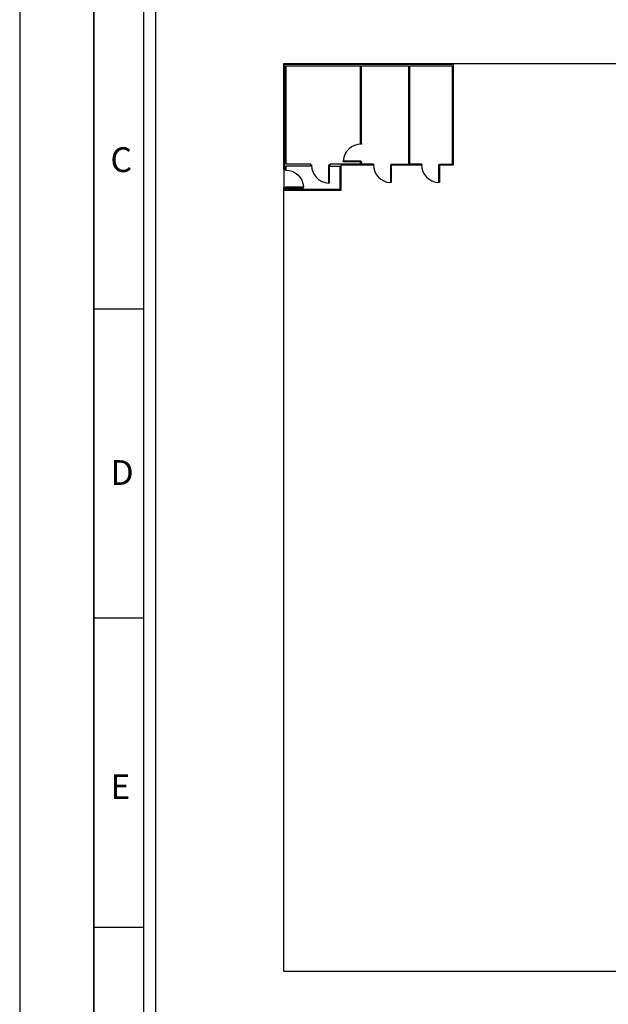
# Model space of a CAD drawing. Header units: millimetres. Extents: x -559 to 10735, y -2326 to 222.
# Tile 232 of 256: x 2376 to 2385, y -1798 to -1782. Entities that reach past the tile are written whole.
import ezdxf

# ---------------------------------------------------------------- set-up
doc = ezdxf.new("R2010")
doc.units = ezdxf.units.MM
doc.header["$LTSCALE"] = 4
for name, color, linetype in [('Extremos da Area Total', 253, 'Continuous'), ('Modelo', 251, 'Continuous'), ('Modificaçoes da Planta Baixa', 255, 'Continuous')]:
    doc.layers.add(name, color=color, linetype=linetype)

# ---------------------------------------------------------------- blocks, each defined once
blk = doc.blocks.new('AUD29D1S-flat-5-flat-1')
at = {"color": 9}
for p, q in [((0.265, 0), (0.239, 0)), ((0.239, 0), (0.239, -0.53)), ((0.265, 0), (0.265, -0.53)), ((0.265, -0.53), (0.239, -0.53))]:
    blk.add_line(p, q, dxfattribs=at)
blk.add_ellipse((0.265, 0), major_axis=(-0.375, 0.375), ratio=1, start_param=0.785398, end_param=2.307564, dxfattribs=at)
blk = doc.blocks.new('AUD29D1S-flat-3-flat-1')
at = {"color": 9}
for p, q in [((0.265, 0), (0.239, 0)), ((0.239, 0), (0.239, -0.53)), ((0.265, 0), (0.265, -0.53)), ((0.265, -0.53), (0.239, -0.53))]:
    blk.add_line(p, q, dxfattribs=at)
blk.add_ellipse((0.265, 0), major_axis=(-0.375, 0.375), ratio=1, start_param=0.785398, end_param=2.307564, dxfattribs=at)
blk = doc.blocks.new('AUD29D1S-flat-2-flat-1')
at = {"color": 9}
for p, q in [((0.265, 0), (0.239, 0)), ((0.239, 0), (0.239, -0.53)), ((0.265, 0), (0.265, -0.53)), ((0.265, -0.53), (0.239, -0.53))]:
    blk.add_line(p, q, dxfattribs=at)
blk.add_ellipse((0.265, 0), major_axis=(-0.375, 0.375), ratio=1, start_param=0.785398, end_param=2.307564, dxfattribs=at)
blk = doc.blocks.new('AUD29D1S-flat-1-flat-1')
at = {"color": 9}
for p, q in [((-0.53, -0.265), (-0.53, -0.239)), ((0, -0.239), (-0.53, -0.239)), ((0, -0.265), (-0.53, -0.265)), ((0, -0.265), (0, -0.239))]:
    blk.add_line(p, q, dxfattribs=at)
blk.add_ellipse((0, -0.265), major_axis=(-0.375, 0.375), ratio=1, start_param=-0.785398, end_param=0.736768, dxfattribs=at)

msp = doc.modelspace()

# ---------------------------------------------------------------- linework, layer by layer
at = {"layer": 'Extremos da Area Total'}
msp.add_line((2380.318, -1784.773), (2380.318, -1785.049), dxfattribs=at)
msp.add_line((2380.318, -1784.773), (2380.318, -1785.049), dxfattribs=at)
msp.add_lwpolyline([(2380.318, -1784.773), (2380.318, -1783.138), (2428.891, -1783.138), (2428.891, -1797.173), (2380.318, -1797.173), (2380.318, -1785.049)], dxfattribs=at)
msp.add_lwpolyline([(2380.318, -1784.773), (2380.318, -1783.138), (2428.891, -1783.138), (2428.891, -1797.173), (2380.318, -1797.173), (2380.318, -1785.049)], dxfattribs=at)
at = {"layer": 'Modelo'}
for p, q in [((2377.385, -1801.26), (2377.385, -1772.608)), ((2377.385, -1801.26), (2377.385, -1772.608)), ((2377.385, -1782.159), (2377.385, -1791.71)), ((2377.385, -1782.159), (2377.385, -1791.71)), ((2377.385, -1786.934), (2378.149, -1786.934)), ((2377.385, -1786.934), (2378.149, -1786.934)), ((2378.149, -1791.71), (2377.385, -1791.71)), ((2377.385, -1791.71), (2377.385, -1801.26)), ((2378.149, -1791.71), (2377.385, -1791.71)), ((2377.385, -1791.71), (2377.385, -1801.26)), ((2377.385, -1796.485), (2378.149, -1796.485)), ((2377.385, -1796.485), (2378.149, -1796.485))]:
    msp.add_line(p, q, dxfattribs=at)
for points in [[(2376.239, -1810.811), (2432.97, -1810.811), (2432.97, -1770.698), (2376.239, -1770.698)], [(2376.239, -1810.811), (2432.97, -1810.811), (2432.97, -1770.698), (2376.239, -1770.698)], [(2378.149, -1808.901), (2431.06, -1808.901), (2431.06, -1772.608), (2378.149, -1772.608)], [(2378.149, -1808.901), (2431.06, -1808.901), (2431.06, -1772.608), (2378.149, -1772.608)], [(2430.869, -1808.71), (2378.34, -1808.71), (2378.34, -1772.799), (2430.869, -1772.799)], [(2430.869, -1808.71), (2378.34, -1808.71), (2378.34, -1772.799), (2430.869, -1772.799)]]:
    msp.add_lwpolyline(points, close=True, dxfattribs=at)
at = {"layer": 'Modificaçoes da Planta Baixa'}
for p, q in [((2381.503, -1784.377), (2381.503, -1783.176)), ((2381.503, -1784.377), (2381.503, -1783.176)), ((2381.52, -1784.377), (2381.52, -1783.176)), ((2381.52, -1784.377), (2381.52, -1783.176)), ((2382.248, -1784.698), (2382.248, -1783.176)), ((2382.248, -1784.698), (2382.248, -1783.176)), ((2382.265, -1784.698), (2382.265, -1783.176)), ((2382.265, -1784.698), (2382.265, -1783.176)), ((2381.505, -1784.377), (2381.503, -1784.377)), ((2381.503, -1784.377), (2381.52, -1784.377)), ((2381.505, -1784.377), (2381.503, -1784.377)), ((2381.503, -1784.377), (2381.52, -1784.377)), ((2380.736, -1784.698), (2380.355, -1784.698)), ((2380.736, -1784.698), (2380.355, -1784.698)), ((2380.736, -1784.726), (2380.736, -1784.698)), ((2380.736, -1784.726), (2380.736, -1784.698)), ((2381.02, -1784.719), (2381.02, -1784.726)), ((2381.02, -1784.719), (2381.02, -1784.726)), ((2381.029, -1784.704), (2381.029, -1784.698)), ((2381.029, -1784.698), (2381.029, -1784.726)), ((2381.029, -1784.704), (2381.029, -1784.698)), ((2381.029, -1784.698), (2381.029, -1784.726)), ((2381.503, -1784.698), (2381.503, -1784.67)), ((2381.503, -1784.67), (2381.52, -1784.67)), ((2381.503, -1784.698), (2381.503, -1784.67)), ((2381.503, -1784.67), (2381.52, -1784.67)), ((2381.52, -1784.698), (2381.52, -1784.67)), ((2381.52, -1784.698), (2381.52, -1784.67)), ((2381.987, -1784.698), (2382.248, -1784.698)), ((2381.987, -1784.698), (2382.248, -1784.698)), ((2382.722, -1784.712), (2382.722, -1784.719)), ((2382.722, -1784.712), (2382.722, -1784.719)), ((2382.731, -1784.698), (2382.916, -1784.698)), ((2382.731, -1784.698), (2382.916, -1784.698)), ((2380.355, -1784.786), (2380.335, -1784.786)), ((2380.355, -1784.786), (2380.335, -1784.786)), ((2380.736, -1784.726), (2380.355, -1784.726)), ((2380.355, -1784.786), (2380.355, -1784.726)), ((2380.736, -1784.726), (2380.355, -1784.726)), ((2380.355, -1784.786), (2380.355, -1784.726)), ((2380.355, -1785.068), (2380.335, -1785.068)), ((2380.355, -1785.068), (2380.335, -1785.068)), ((2380.345, -1785.062), (2380.345, -1785.048)), ((2380.345, -1785.062), (2380.345, -1785.048)), ((2380.355, -1785.088), (2380.355, -1785.062)), ((2380.355, -1785.088), (2380.355, -1785.062))]:
    msp.add_line(p, q, dxfattribs=at)
for points in [[(2380.335, -1784.712), (2380.335, -1784.712), (2380.335, -1783.151), (2382.931, -1783.151), (2382.931, -1784.712), (2382.722, -1784.712)], [(2380.335, -1784.712), (2380.335, -1784.712), (2380.335, -1783.151), (2382.931, -1783.151), (2382.931, -1784.712), (2382.722, -1784.712)], [(2380.355, -1784.698), (2380.355, -1783.176), (2382.248, -1783.176)], [(2380.355, -1784.698), (2380.355, -1783.176), (2382.248, -1783.176)], [(2382.265, -1783.176), (2382.916, -1783.176), (2382.916, -1784.698)], [(2382.265, -1783.176), (2382.916, -1783.176), (2382.916, -1784.698)], [(2381.2, -1784.712), (2381.2, -1785.103), (2380.335, -1785.103), (2380.335, -1785.062)], [(2380.335, -1784.786), (2380.335, -1784.712)], [(2381.2, -1784.712), (2381.2, -1785.103), (2380.335, -1785.103), (2380.335, -1785.062)], [(2380.335, -1784.786), (2380.335, -1784.712)], [(2381.503, -1784.698), (2381.029, -1784.698)], [(2381.503, -1784.698), (2381.029, -1784.698)], [(2381.703, -1784.712), (2381.2, -1784.712)], [(2381.703, -1784.712), (2381.2, -1784.712)], [(2381.703, -1784.698), (2381.52, -1784.698)], [(2381.703, -1784.698), (2381.52, -1784.698)], [(2382.447, -1784.712), (2381.965, -1784.712)], [(2382.447, -1784.712), (2381.965, -1784.712)], [(2382.447, -1784.698), (2382.265, -1784.698)], [(2382.447, -1784.698), (2382.265, -1784.698)], [(2381.029, -1784.726), (2381.185, -1784.726), (2381.185, -1785.088), (2380.355, -1785.088), (2380.355, -1785.076)], [(2381.029, -1784.726), (2381.185, -1784.726), (2381.185, -1785.088), (2380.355, -1785.088), (2380.355, -1785.076)]]:
    msp.add_lwpolyline(points, dxfattribs=at)
for points in [[(2381.518, -1784.377), (2381.518, -1784.386), (2381.505, -1784.386), (2381.505, -1784.377)], [(2381.518, -1784.377), (2381.518, -1784.386), (2381.505, -1784.386), (2381.505, -1784.377)], [(2380.736, -1784.705), (2380.745, -1784.705), (2380.745, -1784.72), (2380.736, -1784.72)], [(2380.736, -1784.705), (2380.745, -1784.705), (2380.745, -1784.72), (2380.736, -1784.72)], [(2381.02, -1784.704), (2381.029, -1784.704), (2381.029, -1784.719), (2381.02, -1784.719)], [(2381.02, -1784.704), (2381.029, -1784.704), (2381.029, -1784.719), (2381.02, -1784.719)], [(2381.02, -1784.704), (2381.029, -1784.704), (2381.029, -1784.719), (2381.02, -1784.719)], [(2381.02, -1784.704), (2381.029, -1784.704), (2381.029, -1784.719), (2381.02, -1784.719)], [(2381.518, -1784.661), (2381.518, -1784.67), (2381.505, -1784.67), (2381.505, -1784.661)], [(2381.518, -1784.661), (2381.518, -1784.67), (2381.505, -1784.67), (2381.505, -1784.661)], [(2381.694, -1784.698), (2381.703, -1784.698), (2381.703, -1784.712), (2381.694, -1784.712)], [(2381.694, -1784.698), (2381.703, -1784.698), (2381.703, -1784.712), (2381.694, -1784.712)], [(2381.978, -1784.698), (2381.987, -1784.698), (2381.987, -1784.712), (2381.978, -1784.712)], [(2381.978, -1784.698), (2381.987, -1784.698), (2381.987, -1784.712), (2381.978, -1784.712)], [(2382.438, -1784.698), (2382.447, -1784.698), (2382.447, -1784.712), (2382.438, -1784.712)], [(2382.438, -1784.698), (2382.447, -1784.698), (2382.447, -1784.712), (2382.438, -1784.712)], [(2382.722, -1784.698), (2382.731, -1784.698), (2382.731, -1784.712), (2382.722, -1784.712)], [(2382.722, -1784.698), (2382.731, -1784.698), (2382.731, -1784.712), (2382.722, -1784.712)], [(2380.355, -1784.779), (2380.335, -1784.779), (2380.335, -1784.779), (2380.355, -1784.779)], [(2380.355, -1784.779), (2380.335, -1784.779), (2380.335, -1784.779), (2380.355, -1784.779)], [(2380.355, -1785.062), (2380.335, -1785.062), (2380.335, -1785.062), (2380.355, -1785.062)], [(2380.355, -1785.062), (2380.335, -1785.062), (2380.335, -1785.062), (2380.355, -1785.062)]]:
    msp.add_lwpolyline(points, close=True, dxfattribs=at)

# ---------------------------------------------------------------- block references
at = {"layer": 'Modificaçoes da Planta Baixa', "xscale": 0.5193635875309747, "yscale": 0.5193635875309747, "zscale": 0.5193635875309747}
for name, p in [('AUD29D1S-flat-1-flat-1', (2381.512, -1784.524)), ('AUD29D1S-flat-1-flat-1', (2381.512, -1784.524)), ('AUD29D1S-flat-5-flat-1', (2380.883, -1784.712)), ('AUD29D1S-flat-5-flat-1', (2380.883, -1784.712)), ('AUD29D1S-flat-2-flat-1', (2381.84, -1784.705)), ('AUD29D1S-flat-2-flat-1', (2381.84, -1784.705)), ('AUD29D1S-flat-3-flat-1', (2382.584, -1784.705)), ('AUD29D1S-flat-3-flat-1', (2382.584, -1784.705))]:
    msp.add_blockref(name, p, dxfattribs=at)
at = {"layer": 'Modificaçoes da Planta Baixa', "xscale": -0.5193635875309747, "yscale": 0.5193635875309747, "zscale": 0.5193635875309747, "rotation": 90}
msp.add_blockref('AUD29D1S-flat-2-flat-1', (2380.345, -1784.924), dxfattribs=at)
msp.add_blockref('AUD29D1S-flat-2-flat-1', (2380.345, -1784.924), dxfattribs=at)

# ---------------------------------------------------------------- texts
at = {"layer": 'Modelo', "char_height": 0.382, "attachment_point": 1}
for s, insert in [('C', (2377.64, -1784.436)), ('C', (2377.64, -1784.436)), ('D', (2377.64, -1789.27)), ('D', (2377.64, -1789.27)), ('E', (2377.64, -1794.124)), ('E', (2377.64, -1794.124))]:
    msp.add_mtext_dynamic_manual_height_columns(s, width=5.24484, gutter_width=1.91, heights=[0], dxfattribs=dict(at, insert=insert))

doc.saveas('drawing.dxf')
